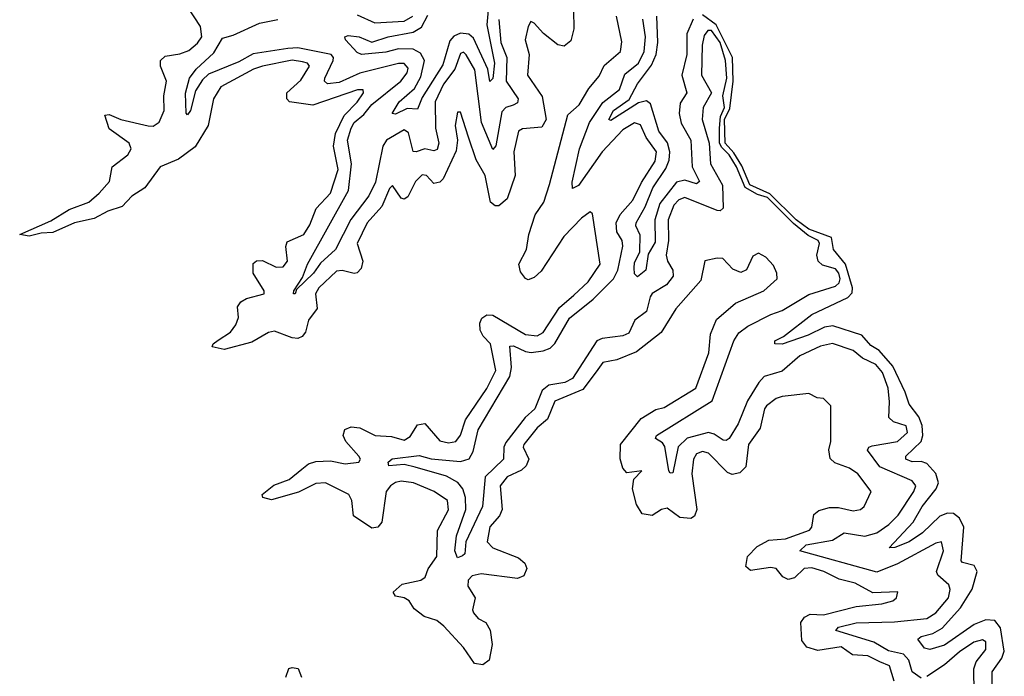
# Model space of a CAD drawing. Extents: x 2494159 to 2685562, y 773219 to 915170.
# Tile 183 of 201: x 2665522 to 2668857, y 865730 to 867953. Entities that reach past the tile are written whole.
import ezdxf

# ---------------------------------------------------------------- set-up
doc = ezdxf.new("R2010")
doc.units = 0

msp = doc.modelspace()

# ---------------------------------------------------------------- linework, layer by layer
at = {"layer": '0CON10XD'}
for points in [[(2667398, 867985), (2667398.8, 867921.2), (2667388.9, 867881.1), (2667367, 867863), (2667345, 867867.1), (2667296.5, 867906.5), (2667265, 867941.2), (2667253.9, 867946.1), (2667245, 867930), (2667234.2, 867885), (2667248, 867835), (2667242, 867765), (2667292.3, 867692.3), (2667305.6, 867615), (2667290.9, 867589.1), (2667225, 867582.9), (2667211.4, 867575), (2667195.5, 867505), (2667200, 867425), (2667173.4, 867346.6), (2667145, 867322.7), (2667132.7, 867322.7), (2667117.3, 867335), (2667098.6, 867425), (2667068, 867478), (2667042.5, 867555), (2667015, 867640), (2667005, 867640), (2666997.5, 867595), (2667005.5, 867545), (2667000.9, 867509.1), (2666956.2, 867413.8), (2666945, 867402.7), (2666925, 867398.5), (2666900, 867425), (2666885, 867427.1), (2666863.5, 867405), (2666836.5, 867353.5), (2666825, 867345.6), (2666815, 867348.6), (2666785, 867391.2), (2666775, 867380.8), (2666749.2, 867320.8), (2666698.8, 867265), (2666665.3, 867195), (2666684.2, 867135), (2666679.2, 867110.8), (2666665, 867096.1), (2666655, 867094), (2666615, 867103.1), (2666595, 867101.2), (2666535.4, 867045), (2666523.8, 867025), (2666529.6, 866975), (2666501.1, 866935), (2666490, 866895), (2666479.6, 866880.4), (2666465, 866873.8), (2666445, 866875.7), (2666385, 866898.8), (2666365, 866893.5), (2666308.7, 866861.3), (2666215, 866836.5), (2666174.3, 866845), (2666177.3, 866855), (2666195, 866868.2), (2666236.4, 866895), (2666255, 866919.2), (2666263.5, 866945), (2666259.8, 866980.2), (2666271.9, 866998.1), (2666290.9, 867009.1), (2666350.6, 867025), (2666350, 867035), (2666313.5, 867095), (2666312.9, 867127.1), (2666325, 867136.4), (2666345, 867137.7), (2666390.8, 867115), (2666415, 867115.5), (2666429.6, 867135), (2666423.9, 867185), (2666428.8, 867201.2), (2666485.3, 867225), (2666505, 867258.1), (2666526.2, 867313.8), (2666575.6, 867365), (2666601, 867445), (2666585.2, 867525), (2666592.4, 867567.6), (2666621.4, 867628.6), (2666665, 867673.1), (2666686.7, 867705), (2666685.4, 867715.5), (2666666.7, 867715), (2666515, 867662.9), (2666436, 867675), (2666426.7, 867685), (2666427.5, 867705), (2666475, 867747.5), (2666504.5, 867795), (2666496.9, 867805), (2666480.6, 867810.6), (2666445, 867815.2), (2666344.3, 867795), (2666314.5, 867785), (2666203.6, 867725), (2666179.2, 867685), (2666161.3, 867595), (2666117.3, 867522.7), (2666060, 867480), (2665998.8, 867455), (2665946.7, 867383.3), (2665902, 867355), (2665869.8, 867320.2), (2665821.1, 867305), (2665775, 867279.6), (2665708.5, 867265), (2665635, 867232.1), (2665595, 867230.4), (2665555, 867220), (2665522.5, 867225), (2665627.8, 867272.2), (2665690.3, 867309.7), (2665756.1, 867335), (2665792.2, 867365), (2665826.2, 867405), (2665835.4, 867454.6), (2665888.2, 867495), (2665899.6, 867515), (2665892.7, 867535), (2665825, 867583.5), (2665810.6, 867629.4), (2665825, 867631.9), (2665864.7, 867614.7), (2665957.1, 867592.9), (2665975, 867592.4), (2665995, 867605.6), (2666011.5, 867645), (2666010.3, 867695), (2666020, 867745), (2665999.3, 867795), (2665999.2, 867815), (2666015, 867829.6), (2666065, 867837.2), (2666095, 867848.8), (2666125, 867872.8), (2666139.5, 867895), (2666135, 867930), (2666091.4, 867995)], [(2666478.4, 866431.6), (2666500.7, 866449.3), (2666525, 866457.1), (2666575, 866458.8), (2666625, 866448.7), (2666670.8, 866455), (2666676.2, 866465), (2666670.8, 866475), (2666626.9, 866525), (2666617.9, 866545), (2666624.2, 866565), (2666645, 866573.9), (2666675, 866570.7), (2666726, 866545), (2666782, 866541.9), (2666825, 866528.9), (2666845, 866541.1), (2666869.4, 866580.6), (2666895, 866585.5), (2666945, 866526.9), (2666975, 866520), (2667000, 866525), (2667015, 866546.2), (2667031.8, 866598.2), (2667105, 866703.6), (2667135.6, 866765), (2667117.1, 866855), (2667091.6, 866881.6), (2667081.7, 866901.7), (2667080.6, 866925), (2667087.8, 866942.2), (2667105, 866953.4), (2667125, 866952.3), (2667235, 866887.1), (2667275, 866882.3), (2667295, 866893.8), (2667351.2, 866978.8), (2667399.6, 867020.4), (2667448.2, 867065), (2667488.9, 867125), (2667462.5, 867295), (2667455, 867302.5), (2667425, 867280.8), (2667365, 867218.9), (2667288.4, 867101.6), (2667265, 867079.4), (2667245, 867072.5), (2667235, 867076), (2667219.1, 867099.1), (2667213.1, 867125), (2667238.9, 867175), (2667246.7, 867225), (2667268.4, 867291.6), (2667297.3, 867335), (2667317.1, 867395), (2667379.3, 867630.7), (2667417.8, 867665), (2667450, 867720), (2667485, 867761.2), (2667502.1, 867797.9), (2667557.1, 867845), (2667561.7, 867878.3), (2667543.3, 867965)], [(2667108.8, 867985), (2667105.1, 867935.1), (2667130.4, 867805), (2667125, 867753.3), (2667115, 867744), (2667107.5, 867785), (2667059.7, 867889.7), (2667043.5, 867903.5), (2667015, 867906.9), (2666993.2, 867896.8), (2666978.9, 867881.1), (2666955, 867799.5), (2666885, 867688.8), (2666870, 867650), (2666835, 867652.1), (2666795, 867633.1), (2666784.3, 867635), (2666808.1, 867675), (2666859.8, 867720.2), (2666880.7, 867759.3), (2666893.8, 867815), (2666879.9, 867839.9), (2666855, 867852.7), (2666805, 867853.5), (2666762.8, 867842.8), (2666680, 867835), (2666665, 867841.2), (2666626, 867885), (2666623.8, 867895), (2666635, 867899.4), (2666672.5, 867895), (2666715, 867876.2), (2666770, 867895), (2666855, 867910.5), (2666883, 867927), (2666905, 867967.6)], [(2666665, 867969.2), (2666725, 867942), (2666825, 867948.1), (2666854.4, 867965)], [(2667802.8, 867955), (2667781.8, 867905), (2667782.3, 867835), (2667765.1, 867765), (2667781.9, 867705), (2667759.6, 867670.4), (2667756, 867635), (2667762.9, 867602.9), (2667795.2, 867544.8), (2667799.8, 867455), (2667824.6, 867405), (2667815, 867396.8), (2667775, 867409.3), (2667746.8, 867403.2), (2667689.9, 867330.1), (2667673.4, 867275), (2667675, 867199.2), (2667650.9, 867159.1), (2667643.3, 867105), (2667615, 867082.5), (2667605, 867092.5), (2667603.1, 867113.1), (2667605, 867130), (2667622.8, 867167.2), (2667623.6, 867223.6), (2667609.1, 867255), (2667610.4, 867265), (2667640.6, 867319.4), (2667666.2, 867383.8), (2667711, 867449), (2667722.5, 867477.5), (2667724.4, 867505), (2667716.2, 867536.2), (2667686.7, 867575), (2667658.4, 867668.4), (2667645, 867678), (2667618.5, 867671.5), (2667525, 867611.8), (2667517.5, 867615), (2667533.8, 867645), (2667587.1, 867682.9), (2667615, 867735.8), (2667661.8, 867798.2), (2667678.5, 867835), (2667684, 867875), (2667680.8, 867965)], [(2668816.2, 865685), (2668815.5, 865745), (2668848.6, 865791.4), (2668857.1, 865815), (2668843.7, 865893.7), (2668825, 865919.3), (2668795, 865921.3), (2668754.7, 865905.3), (2668655, 865835.7), (2668605, 865820.8), (2668587.1, 865825), (2668564, 865855), (2668575.5, 865864.4), (2668614.5, 865874.5), (2668647.1, 865892.9), (2668708.9, 865961.1), (2668748.1, 866025), (2668764.8, 866085), (2668755, 866105.2), (2668715.6, 866115), (2668711.3, 866121.3), (2668719.5, 866235), (2668704.9, 866264.9), (2668685, 866280.8), (2668665, 866282.5), (2668638.6, 866271.5), (2668579.5, 866215), (2668535, 866184.5), (2668485.8, 866165.8), (2668467.5, 866165), (2668548.2, 866251.8), (2668578.6, 866305), (2668626.6, 866365), (2668634.7, 866385), (2668625, 866416.7), (2668595, 866450.7), (2668575, 866457.1), (2668545, 866455.4), (2668523.5, 866465), (2668523.6, 866475), (2668575.8, 866524.2), (2668581.6, 866545), (2668578.4, 866578.4), (2668568.1, 866608.1), (2668535, 866651.5), (2668521.8, 866691.8), (2668479.2, 866779.2), (2668432.9, 866833), (2668405, 866850), (2668374.3, 866884.3), (2668276.8, 866916.8), (2668247.9, 866912), (2668193.1, 866885), (2668105, 866854.6), (2668080, 866855), (2668080, 866865), (2668109.6, 866880.5), (2668205, 866954.6), (2668327.4, 867012.6), (2668342.1, 867028), (2668343, 867045), (2668319.8, 867125), (2668278.1, 867175), (2668271.4, 867215), (2668195, 867243.6), (2668152.1, 867275), (2668063.5, 867363.5), (2667995, 867393.7), (2667967.9, 867457.9), (2667941.5, 867501.5), (2667911.2, 867535), (2667909.9, 867615), (2667927.4, 867652.6), (2667938.7, 867745), (2667937.1, 867825), (2667880.9, 867935), (2667835, 867969.7)], [(2667145, 867952.9), (2667151.9, 867875), (2667172, 867825), (2667170.4, 867745), (2667210.4, 867685), (2667208.9, 867671.1), (2667193.2, 867663.2), (2667168.4, 867655), (2667155, 867641.1), (2667135, 867526.2), (2667125, 867512.9), (2667086.2, 867605), (2667063.5, 867783.5), (2667035, 867834), (2667025, 867843.2), (2667015, 867838.8), (2666996.4, 867785), (2666958.2, 867735), (2666929.9, 867675), (2666931.2, 867585), (2666942.2, 867535), (2666936.7, 867513.3), (2666925, 867508.4), (2666895, 867515.7), (2666865, 867504.8), (2666855, 867506.7), (2666839.6, 867569.6), (2666825, 867579.9), (2666764.9, 867545), (2666751.9, 867525), (2666727.1, 867402.9), (2666705, 867356.2), (2666643.6, 867276.4), (2666592.5, 867175), (2666541.4, 867128.6), (2666517.3, 867095), (2666460.2, 867039.8), (2666455, 867024.3), (2666450, 867025), (2666450.6, 867035), (2666480.4, 867079.6), (2666497, 867125), (2666636.1, 867373.9), (2666646.2, 867465), (2666633, 867545), (2666645, 867585.2), (2666655, 867605.1), (2666687.7, 867632.3), (2666715, 867665.6), (2666813.8, 867745), (2666835, 867772.5), (2666838.2, 867788.2), (2666825, 867804.2), (2666805, 867804.4), (2666675, 867772.2), (2666605, 867740.5), (2666565.5, 867735.5), (2666555.2, 867745), (2666556.2, 867755), (2666583.8, 867815), (2666585.4, 867825), (2666577.8, 867835), (2666465, 867857.7), (2666430.4, 867855), (2666313.4, 867836.6), (2666265, 867809.9), (2666161.7, 867768.3), (2666141.2, 867748.8), (2666117.9, 867712.1), (2666100.7, 867645), (2666091.1, 867631.1), (2666085.8, 867635.8), (2666084, 867704), (2666097.5, 867755), (2666119.7, 867785), (2666180, 867840), (2666209.5, 867890.5), (2666245, 867900.3), (2666335, 867940.7), (2666396.9, 867953.1)], [(2667658, 867015), (2667645.4, 866964.6), (2667605.4, 866935), (2667585, 866891.6), (2667565, 866882.2), (2667495, 866873.1), (2667477.5, 866865), (2667395, 866738.1), (2667368.5, 866725), (2667315, 866715.6), (2667292.1, 866697.9), (2667267.2, 866635), (2667234.3, 866605.7), (2667169, 866521), (2667162, 866505), (2667160.6, 866465), (2667099.1, 866405), (2667090.4, 866305), (2667033.6, 866185), (2667029.7, 866145), (2667022.6, 866137.4), (2667005, 866130.7), (2666996.1, 866155), (2667002.3, 866205), (2667033.2, 866295), (2667032.1, 866335), (2667023.5, 866365), (2667005.8, 866385.8), (2666967.8, 866407.8), (2666862, 866438), (2666825, 866447.1), (2666772.2, 866442.2), (2666770, 866455), (2666784.5, 866465.5), (2666875, 866477.3), (2666916.1, 866466.1), (2667015, 866457.1), (2667045, 866466.5), (2667058.8, 866491.1), (2667075, 866563.7), (2667183, 866745), (2667187.6, 866775), (2667183, 866847), (2667195, 866848.5), (2667235, 866829.2), (2667255, 866826.2), (2667295, 866831.4), (2667318.8, 866841.2), (2667335, 866856.7), (2667385, 866942.2), (2667465, 867006.2), (2667534.1, 867075.9), (2667548.3, 867105), (2667565.7, 867185.7), (2667563.2, 867205), (2667544.5, 867235), (2667542.3, 867265), (2667556.6, 867293.4), (2667598.6, 867341.4), (2667628.6, 867401.4), (2667675, 867474.2), (2667678.8, 867505), (2667643.7, 867553.7), (2667625, 867596.5), (2667605, 867603.5), (2667565, 867579.5), (2667495.1, 867504.9), (2667415, 867391.2), (2667395, 867381.2), (2667393.1, 867403.1), (2667418.8, 867515), (2667452.1, 867605), (2667497.7, 867672.3), (2667553.7, 867716.3), (2667572.2, 867767.8), (2667617.7, 867805), (2667637.6, 867845), (2667641.5, 867895), (2667632.4, 867955)], [(2668575, 865723.1), (2668544.8, 865745), (2668534, 865785), (2668516.1, 865805), (2668465, 865816.1), (2668415, 865845.3), (2668286.2, 865885), (2668295, 865896), (2668355, 865911.4), (2668485, 865914.2), (2668595, 865925.7), (2668625, 865944.5), (2668667.7, 865995), (2668673.3, 866023.3), (2668669.6, 866039.6), (2668632.4, 866072.4), (2668627.6, 866085), (2668651.7, 866155), (2668644.6, 866184.6), (2668625, 866180.2), (2668495, 866110.9), (2668425, 866082.8), (2668164.1, 866154.1), (2668185.7, 866175), (2668275, 866191.1), (2668314.3, 866215.7), (2668385, 866204.7), (2668425, 866215.4), (2668466.3, 866243.7), (2668497.3, 866275), (2668550.2, 866355), (2668557.2, 866375), (2668545, 866392), (2668435, 866439.3), (2668393.2, 866495), (2668397.9, 866505), (2668409.9, 866510.1), (2668495, 866524.9), (2668528.7, 866555), (2668525, 866577.6), (2668481.5, 866591.5), (2668466.1, 866606.1), (2668468.7, 866658.7), (2668463.3, 866705), (2668445, 866758.4), (2668421.9, 866785), (2668376.9, 866806.9), (2668345, 866832.4), (2668275, 866856.7), (2668235, 866848), (2668164.7, 866815.3), (2668105, 866763), (2668044.1, 866745), (2668025.4, 866725), (2667987.3, 866662.7), (2667955.8, 866585), (2667925, 866535.3), (2667915, 866528.1), (2667905, 866529.7), (2667875, 866549.9), (2667855, 866555.1), (2667783.5, 866536.5), (2667753.1, 866506.9), (2667735, 866418.4), (2667725, 866417.8), (2667721.3, 866425), (2667707.6, 866507.6), (2667699.7, 866519.7), (2667675.4, 866535), (2667679.7, 866545), (2667867.2, 866662.8), (2667941, 866865), (2667957.6, 866892.4), (2667988.2, 866915), (2668066.5, 866955), (2668105, 866968.1), (2668195, 867022.1), (2668285, 867051.1), (2668298, 867062), (2668301.7, 867075), (2668297.2, 867095), (2668285, 867109.4), (2668241.9, 867121.8), (2668226.8, 867135), (2668221.9, 867155), (2668230.7, 867195), (2668227, 867205), (2668192.3, 867222.3), (2668142.8, 867262.8), (2668055, 867350.3), (2668021.2, 867361.2), (2667978.9, 867385), (2667949.7, 867455), (2667925.4, 867495), (2667900.2, 867520.2), (2667892.2, 867535), (2667892.9, 867585), (2667895.5, 867625), (2667909.8, 867655), (2667904, 867695), (2667917.3, 867755), (2667912.6, 867815), (2667894.3, 867875), (2667865, 867916.2), (2667853.4, 867916.6), (2667840.9, 867899.1), (2667833.3, 867866.7), (2667831.4, 867765), (2667865.7, 867705), (2667837.5, 867655), (2667834.3, 867615), (2667858.1, 867535), (2667862.6, 867465), (2667902.3, 867392.3), (2667905.2, 867315), (2667895, 867305.3), (2667885, 867306.9), (2667775, 867350.5), (2667755, 867343.2), (2667737.9, 867325), (2667718.2, 867275), (2667719.9, 867205), (2667711.7, 867155), (2667716.3, 867135), (2667734.3, 867105), (2667735.2, 867085), (2667712.6, 867055), (2667665, 867026.1), (2667658, 867015)], [(2668483.8, 865713.8), (2668467.9, 865765), (2668435, 865778.4), (2668395, 865799.6), (2668343, 865803), (2668305, 865829.5), (2668225, 865817.6), (2668188.5, 865828.5), (2668171.5, 865851.5), (2668168.2, 865911.8), (2668179.9, 865930.1), (2668199.6, 865940.4), (2668245, 865937.7), (2668355, 865966.4), (2668442.5, 865975), (2668480, 865985), (2668492.5, 865995), (2668496.1, 866016.1), (2668412, 866012), (2668352, 866045), (2668298.3, 866058.3), (2668245.5, 866085), (2668205, 866097.1), (2668178.9, 866095), (2668146.8, 866063.2), (2668125, 866057.5), (2668106.8, 866066.8), (2668085, 866095.2), (2668065, 866097.8), (2667997.7, 866087.7), (2667981.4, 866101.4), (2667986.8, 866135), (2668020.6, 866169.4), (2668059.3, 866190.8), (2668116.2, 866195), (2668196.9, 866225), (2668205.4, 866235), (2668212, 866278), (2668228.6, 866291.4), (2668265, 866301.5), (2668295, 866301.4), (2668345, 866290), (2668370, 866295), (2668382.5, 866305), (2668406.2, 866355), (2668361.2, 866415), (2668332.5, 866435), (2668283, 866453), (2668267.1, 866467.1), (2668263.3, 866496.7), (2668270, 866525), (2668270, 866645), (2668245, 866670), (2668223, 866673), (2668195, 866687.5), (2668105, 866677.5), (2668085, 866670), (2668051.9, 866645), (2668044.6, 866635), (2668029.8, 866570.2), (2667991.2, 866515), (2667981.5, 866438.5), (2667960.9, 866419.1), (2667935, 866412.9), (2667919.6, 866419.6), (2667855, 866485.5), (2667835, 866490.5), (2667815, 866483.1), (2667804.2, 866465), (2667798.8, 866415), (2667815.4, 866295), (2667807.8, 866272.2), (2667795, 866263.8), (2667757.9, 866267.9), (2667715, 866299.6), (2667696, 866295), (2667665, 866274.5), (2667630.4, 866280.4), (2667611.2, 866311.2), (2667597.8, 866365), (2667602.9, 866397.1), (2667630, 866425), (2667578.6, 866418.6), (2667565.7, 866435), (2667555.7, 866465.7), (2667557.5, 866515), (2667627.4, 866602.6), (2667677, 866633), (2667705, 866639.5), (2667811.9, 866705), (2667856.5, 866825), (2667861.8, 866888.2), (2667882.7, 866937.3), (2667946.4, 866993.6), (2668042.5, 867035), (2668087.5, 867075), (2668086.7, 867095), (2668075, 867120), (2668049.3, 867149.3), (2668025, 867162.5), (2668005, 867152.5), (2667983.6, 867106.4), (2667965, 867096.7), (2667937.7, 867107.7), (2667903.9, 867143.9), (2667884.1, 867145.9), (2667843.3, 867136.7), (2667829.7, 867070.3), (2667745, 866974), (2667695, 866894.2), (2667611.9, 866828.1), (2667545, 866801.5), (2667497.7, 866792.3), (2667475, 866761.1), (2667429.2, 866700.8), (2667335, 866661.2), (2667309.6, 866600.4), (2667275, 866570.8), (2667229.6, 866515), (2667227.9, 866505), (2667246.4, 866465), (2667237.7, 866442.3), (2667222.4, 866427.6), (2667173.8, 866405), (2667149.7, 866375), (2667156.2, 866295), (2667147, 866273.1), (2667115, 866235.6), (2667105.4, 866185), (2667125, 866164.3), (2667211.4, 866131.4), (2667232.9, 866112.9), (2667240, 866095), (2667229.5, 866070.5), (2667208.9, 866061.1), (2667085, 866076.3), (2667055, 866070), (2667041.1, 866055), (2667040, 866035), (2667065.5, 865995.5), (2667055.8, 865955), (2667059.2, 865945), (2667075, 865926), (2667101.7, 865911.7), (2667115.7, 865885.7), (2667122.1, 865837.9), (2667112.2, 865785), (2667091.1, 865768.9), (2667063, 865773), (2667025, 865827.3), (2666959.3, 865899.2), (2666935, 865918.9), (2666892.5, 865932.5), (2666858.7, 865958.7), (2666841.5, 865985), (2666825, 865995.4), (2666795, 866000.6), (2666787.1, 866015), (2666818.2, 866041.8), (2666881.2, 866055), (2666896.2, 866065), (2666905.9, 866094.1), (2666935.3, 866135), (2666937, 866223.1), (2666975, 866293.3), (2666971.2, 866325), (2666926.2, 866355), (2666856.7, 866385), (2666815, 866390), (2666795, 866386), (2666777.8, 866375), (2666764.1, 866355), (2666748.5, 866251.5), (2666735, 866234.4), (2666715, 866231.4), (2666653.3, 866273.3), (2666647.7, 866325), (2666637.5, 866345), (2666558, 866385), (2666525, 866382.5), (2666466.6, 866353.4), (2666375, 866327.7), (2666346, 866335), (2666344.2, 866345), (2666383.6, 866376.4), (2666435, 866396), (2666478.4, 866431.6)], [(2668755.2, 865674.8), (2668754.2, 865755), (2668761.7, 865778.3), (2668795, 865820.5), (2668795, 865846.9), (2668783.1, 865853.1), (2668754.2, 865845), (2668705, 865812.8), (2668655, 865768.3), (2668595, 865728.9)], [(2666423.6, 865726.4), (2666433.8, 865756.2), (2666445, 865760), (2666465.8, 865755.8), (2666477, 865727)]]:
    msp.add_lwpolyline(points, dxfattribs=at)

doc.saveas('drawing.dxf')
